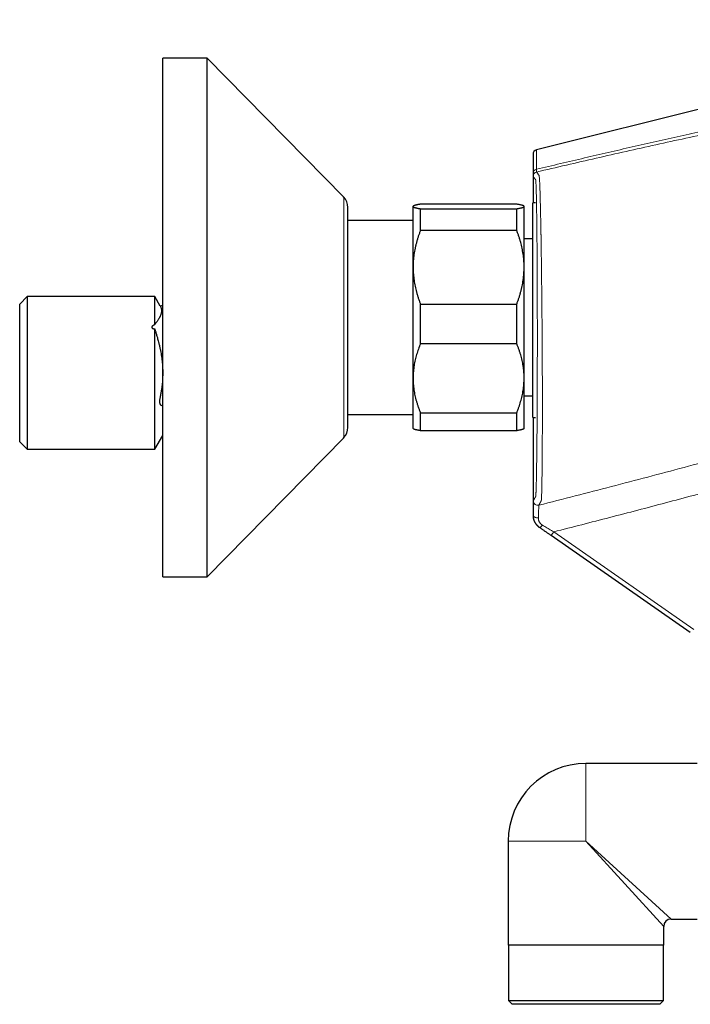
# Model space of a CAD drawing. Header units: millimetres. Extents: x 8 to 1267, y 12 to 683.
# Tile 44 of 50: x 841 to 931, y 539 to 672. Entities that reach past the tile are written whole.
import ezdxf

# ---------------------------------------------------------------- set-up
doc = ezdxf.new("R2010")
doc.units = ezdxf.units.MM

msp = doc.modelspace()

# ---------------------------------------------------------------- linework, layer by layer
at = {"color": 7, "linetype": 'Continuous', "lineweight": 30}
for p, q in [((981.08, 671.87), (910.68, 654.3)), ((866.23, 666.69), (860.23, 666.69)), ((860.23, 631.69), (860.23, 666.69)), ((884.66, 647.94), (866.23, 666.69)), ((866.23, 631.69), (866.23, 666.69)), ((910.23, 653.71), (910.23, 647.16)), ((885.23, 631.69), (885.23, 646.54)), ((894.05, 646.71), (894.03, 646.69)), ((894.03, 646.66), (894.03, 646.69)), ((894.03, 638.46), (894.03, 646.66)), ((908.03, 646.97), (895.03, 646.97)), ((895.03, 643.43), (895.03, 646.36)), ((895.03, 646.36), (908.03, 646.36)), ((908.03, 643.43), (908.03, 646.36)), ((909.03, 646.69), (909.01, 646.71)), ((909.03, 646.66), (909.03, 646.69)), ((909.03, 638.46), (909.03, 646.66)), ((910.58, 647.16), (910.19, 647.16)), ((910.19, 618.16), (910.19, 647.16)), ((894.03, 644.79), (885.23, 644.79)), ((908.03, 643.43), (895.03, 643.43)), ((910.19, 642.29), (909.03, 642.29)), ((894.03, 623.48), (894.03, 638.46)), ((909.03, 623.48), (909.03, 638.46)), ((841.91, 634.49), (840.91, 633.49)), ((859.16, 634.49), (841.91, 634.49)), ((841.91, 634.49), (841.91, 613.89)), ((859.89, 633.22), (859.16, 634.49)), ((859.16, 630.72), (859.16, 634.49)), ((840.91, 614.89), (840.91, 633.49)), ((860.23, 633.3), (859.89, 633.21)), ((895.03, 628.14), (895.03, 633.49)), ((895.03, 633.49), (908.03, 633.49)), ((908.03, 628.14), (908.03, 633.49)), ((860.23, 596.69), (860.23, 631.69)), ((866.23, 596.69), (866.23, 631.69)), ((885.23, 616.84), (885.23, 631.69)), ((859.16, 613.89), (859.16, 630.13)), ((908.03, 628.14), (895.03, 628.14)), ((894.03, 616.69), (894.03, 623.48)), ((909.03, 616.69), (909.03, 623.48)), ((909.03, 621.09), (910.19, 621.09)), ((885.23, 618.59), (894.03, 618.59)), ((895.03, 618.82), (908.03, 618.82)), ((895.03, 616.4), (895.03, 618.82)), ((908.03, 616.4), (908.03, 618.82)), ((910.19, 618.16), (910.58, 618.16)), ((910.23, 618.16), (910.23, 605.01)), ((894.03, 616.69), (894.05, 616.66)), ((909.01, 616.66), (909.03, 616.69)), ((859.16, 613.89), (860.23, 615.75)), ((866.23, 596.69), (884.66, 615.44)), ((908.03, 616.4), (895.03, 616.4)), ((840.91, 614.89), (841.91, 613.89)), ((841.91, 613.89), (859.16, 613.89)), ((931.47, 589.14), (912.66, 602.26)), ((860.23, 596.69), (866.23, 596.69)), ((932.38, 571.48), (917.38, 571.48)), ((906.88, 560.98), (906.88, 546.98)), ((928.88, 550.48), (932.38, 550.48)), ((927.88, 546.98), (927.88, 549.48)), ((927.88, 546.98), (906.88, 546.98)), ((906.9, 546.98), (906.9, 539.48)), ((927.86, 539.48), (927.86, 546.98)), ((906.9, 539.48), (907.4, 538.98)), ((906.9, 539.48), (927.86, 539.48)), ((927.36, 538.98), (907.4, 538.98)), ((927.36, 538.98), (927.86, 539.48))]:
    msp.add_line(p, q, dxfattribs=at)
at = {"color": 252, "linetype": 'Continuous', "lineweight": 0}
for p, q in [((884.66, 631.69), (884.66, 647.94)), ((884.66, 615.44), (884.66, 631.69)), ((910.25, 604.98), (910.25, 604.98)), ((913.02, 602.75), (931.93, 589.55)), ((917.38, 560.98), (917.38, 571.48)), ((917.38, 560.98), (906.88, 560.98)), ((927.88, 549.48), (917.38, 560.98)), ((917.38, 560.98), (928.88, 550.48))]:
    msp.add_line(p, q, dxfattribs=at)
at = {"color": 252, "linetype": 'Continuous', "lineweight": 0, "flags": 128}
msp.add_lwpolyline([(910.95, 604.64), (910.9, 604.64), (910.84, 604.63), (910.79, 604.64), (910.73, 604.64), (910.68, 604.65), (910.63, 604.66), (910.58, 604.67), (910.53, 604.69), (910.49, 604.71), (910.45, 604.73), (910.41, 604.75), (910.37, 604.77), (910.34, 604.8), (910.32, 604.83), (910.29, 604.86), (910.28, 604.89), (910.27, 604.92), (910.26, 604.95), (910.25, 604.98)], dxfattribs=at)
at = {"color": 7, "linetype": 'Continuous', "lineweight": 30}
for centre, radius, start, end in [((910.83, 653.71), 0.6, 104.0202, 180), ((883.23, 646.54), 2, 0, 44.5042), ((883.23, 616.84), 2, 315.4958, 0), ((917.38, 560.98), 10.5, 90, 180), ((928.88, 549.48), 1, 90.102, 179.9063)]:
    msp.add_arc(centre, radius, start, end, dxfattribs=at)
at = {"color": 252, "linetype": 'Continuous', "lineweight": 0}
for centre, radius, start, end in [((910.8, 651.13), 0.561, 99.1534, 177.587), ((910.84, 650.73), 0.6, 103.252, 179.9997), ((910.87, 606.93), 0.6, 180.0015, 284.2067), ((910.98, 603.92), 0.597, 282.8279, 332.9787), ((904.14, 608.76), 10.72, 322.657, 325.8943)]:
    msp.add_arc(centre, radius, start, end, dxfattribs=at)
for points, knots in [([(910.71, 651.69), (911.78, 651.94), (913.93, 652.45), (917.16, 653.21), (920.39, 653.96), (923.62, 654.7), (926.85, 655.43), (930.08, 656.15), (933.42, 656.89), (936.86, 657.65), (940.42, 658.42), (943.98, 659.18), (947.54, 659.93), (949.91, 660.43), (951.1, 660.67)], [0, 0, 0, 0, 0.080067, 0.160117, 0.240153, 0.320176, 0.400187, 0.480188, 0.56018, 0.648161, 0.736134, 0.824097, 0.912053, 1, 1, 1, 1]), ([(910.7, 651.31), (913.39, 651.94), (918.76, 653.19), (926.83, 655), (934.91, 656.76), (942.99, 658.46), (948.39, 659.55), (951.09, 660.09)], [0, 0, 0, 0, 0.200035, 0.400028, 0.60001, 0.799997, 1, 1, 1, 1]), ([(910.68, 654.3), (910.68, 654.29), (910.68, 654.29), (910.68, 654.27), (910.68, 654.23), (910.68, 654.18), (910.68, 654.12), (910.68, 654.04), (910.69, 653.94), (910.69, 653.83), (910.69, 653.7), (910.69, 653.55), (910.69, 653.38), (910.69, 653.19), (910.69, 652.99), (910.7, 652.76), (910.7, 652.52), (910.7, 652.26), (910.7, 651.99), (910.71, 651.79), (910.71, 651.69)], [0, 0, 0, 0, 0.050937, 0.102518, 0.15474, 0.207595, 0.261077, 0.314208, 0.367929, 0.42223, 0.477102, 0.533548, 0.590562, 0.648131, 0.706241, 0.764878, 0.822963, 0.881523, 0.940542, 1, 1, 1, 1]), ([(910.24, 651.16), (910.24, 651.25), (910.24, 651.44), (910.23, 651.7), (910.23, 651.94), (910.23, 652.17), (910.23, 652.38), (910.23, 652.58), (910.23, 652.76), (910.23, 652.92), (910.23, 653.07), (910.23, 653.21), (910.23, 653.33), (910.23, 653.43), (910.23, 653.52), (910.23, 653.59), (910.23, 653.65), (910.23, 653.68), (910.23, 653.71), (910.23, 653.71), (910.23, 653.71)], [0, 0, 0, 0, 0.056306, 0.112457, 0.168486, 0.224426, 0.280313, 0.335182, 0.390065, 0.444993, 0.499998, 0.555959, 0.61185, 0.667707, 0.723564, 0.779454, 0.834412, 0.889468, 0.944653, 1, 1, 1, 1]), ([(910.7, 651.31), (910.7, 651.32), (910.7, 651.32), (910.7, 651.34), (910.7, 651.37), (910.7, 651.41), (910.7, 651.46), (910.7, 651.52), (910.7, 651.6), (910.71, 651.66), (910.71, 651.69)], [0, 0, 0, 0, 0.126189, 0.251633, 0.376541, 0.501116, 0.625557, 0.750058, 0.874811, 1, 1, 1, 1]), ([(911.01, 606.35), (911.05, 606.41), (911.1, 606.5), (911.19, 606.68), (911.24, 606.77), (911.26, 606.81), (911.27, 606.82), (911.27, 606.83), (911.28, 606.83), (911.28, 606.84), (911.28, 606.84), (911.29, 606.85), (911.29, 606.85), (911.29, 606.86), (911.3, 606.87), (911.3, 606.88), (911.31, 606.89), (911.32, 606.91), (911.32, 606.92), (911.33, 606.93), (911.33, 606.94), (911.34, 606.96), (911.35, 607), (911.36, 607.07), (911.36, 607.17), (911.37, 607.31), (911.38, 607.47), (911.39, 607.63), (911.4, 607.92), (911.41, 608.4), (911.43, 609.16), (911.44, 610.06), (911.45, 611.09), (911.47, 612.26), (911.47, 613.55), (911.48, 614.94), (911.49, 616.44), (911.49, 618.04), (911.49, 619.71), (911.49, 621.45), (911.49, 623.14), (911.48, 624.78), (911.48, 625.91), (911.48, 626.56), (911.47, 626.75), (911.47, 626.93), (911.47, 627.17), (911.47, 627.47), (911.47, 627.83), (911.47, 628.48), (911.46, 629.42), (911.45, 630.57), (911.44, 631.67), (911.43, 632.69), (911.42, 633.67), (911.41, 634.6), (911.4, 635.69), (911.39, 636.91), (911.37, 638.21), (911.36, 639.38), (911.34, 640.46), (911.33, 641.42), (911.32, 642.08), (911.31, 642.43), (911.31, 642.52), (911.31, 642.59), (911.31, 642.68), (911.31, 642.77), (911.3, 642.96), (911.3, 643.28), (911.29, 643.75), (911.28, 644.3), (911.27, 644.91), (911.25, 645.58), (911.24, 646.29), (911.22, 647.02), (911.2, 647.7), (911.18, 648.32), (911.17, 648.87), (911.15, 649.39), (911.13, 649.86), (911.11, 650.25), (911.09, 650.55), (911.07, 650.76), (911.05, 650.85), (911.04, 650.86), (911.02, 650.89), (911, 650.91), (910.99, 650.93), (910.98, 650.94), (910.98, 650.94), (910.98, 650.95), (910.97, 650.95), (910.97, 650.95), (910.95, 650.98), (910.87, 651.09), (910.76, 651.24), (910.72, 651.29), (910.7, 651.31)], [0, 0, 0, 0, 0.140445, 0.202241, 0.229432, 0.241396, 0.242963, 0.24453, 0.246096, 0.247663, 0.249229, 0.250795, 0.253002, 0.255967, 0.259689, 0.264044, 0.267853, 0.271233, 0.274666, 0.277489, 0.280489, 0.283888, 0.287766, 0.292044, 0.296697, 0.30149, 0.305378, 0.309272, 0.313177, 0.323559, 0.333945, 0.344285, 0.354652, 0.365052, 0.375415, 0.385754, 0.396113, 0.406528, 0.416913, 0.427245, 0.437603, 0.446351, 0.455077, 0.456494, 0.457192, 0.458213, 0.459558, 0.461226, 0.463217, 0.465529, 0.471978, 0.478674, 0.484592, 0.490311, 0.495819, 0.501108, 0.506193, 0.514633, 0.522475, 0.529705, 0.536312, 0.542961, 0.548838, 0.549806, 0.550269, 0.55079, 0.551368, 0.552003, 0.552697, 0.555497, 0.558975, 0.563138, 0.567983, 0.573487, 0.579646, 0.586464, 0.593949, 0.600432, 0.607366, 0.614737, 0.622522, 0.630696, 0.638777, 0.647307, 0.656242, 0.665378, 0.674814, 0.685599, 0.696854, 0.699656, 0.701354, 0.703051, 0.704749, 0.706446, 0.708144, 0.74948, 0.87474, 1, 1, 1, 1]), ([(910.24, 650.73), (910.24, 650.73), (910.24, 650.73), (910.24, 650.76), (910.24, 650.79), (910.24, 650.84), (910.24, 650.9), (910.24, 650.97), (910.24, 651.06), (910.24, 651.12), (910.24, 651.16)], [0, 0, 0, 0, 0.125247, 0.250078, 0.374868, 0.499993, 0.624569, 0.749179, 0.874198, 1, 1, 1, 1]), ([(910.27, 606.93), (910.27, 606.94), (910.29, 606.97), (910.31, 607.02), (910.35, 607.08), (910.38, 607.13), (910.4, 607.18), (910.42, 607.22), (910.44, 607.25), (910.46, 607.29), (910.49, 607.33), (910.51, 607.38), (910.54, 607.42), (910.55, 607.46), (910.57, 607.48), (910.57, 607.48), (910.57, 607.48), (910.57, 607.49), (910.57, 607.49), (910.57, 607.49), (910.58, 607.5), (910.58, 607.5), (910.58, 607.51), (910.58, 607.51), (910.58, 607.51), (910.59, 607.52), (910.59, 607.52), (910.59, 607.53), (910.59, 607.54), (910.6, 607.57), (910.6, 607.61), (910.61, 607.67), (910.61, 607.74), (910.62, 607.81), (910.62, 607.88), (910.63, 607.95), (910.63, 608.02), (910.63, 608.1), (910.64, 608.18), (910.64, 608.29), (910.65, 608.44), (910.65, 608.63), (910.66, 608.83), (910.66, 609.06), (910.67, 609.3), (910.68, 609.56), (910.68, 609.83), (910.69, 610.11), (910.69, 610.42), (910.7, 610.74), (910.7, 611.08), (910.71, 611.43), (910.72, 611.8), (910.72, 612.18), (910.73, 612.57), (910.73, 612.97), (910.74, 613.38), (910.74, 613.81), (910.75, 614.26), (910.75, 614.72), (910.76, 615.19), (910.76, 615.67), (910.77, 616.17), (910.77, 616.66), (910.77, 617.17), (910.78, 617.69), (910.78, 618.22), (910.79, 618.76), (910.79, 619.31), (910.79, 619.87), (910.8, 620.44), (910.8, 621.02), (910.8, 621.59), (910.8, 622.17), (910.81, 622.76), (910.81, 623.35), (910.81, 623.95), (910.81, 624.56), (910.81, 625.18), (910.81, 625.8), (910.81, 626.42), (910.82, 627.03), (910.82, 627.64), (910.82, 628.26), (910.82, 628.88), (910.82, 629.5), (910.82, 630.13), (910.82, 630.75), (910.81, 631.37), (910.81, 631.99), (910.81, 632.6), (910.81, 633.2), (910.81, 633.8), (910.81, 634.39), (910.81, 634.99), (910.8, 635.58), (910.8, 636.17), (910.8, 636.75), (910.8, 637.33), (910.79, 637.89), (910.79, 638.44), (910.79, 638.99), (910.78, 639.53), (910.78, 640.06), (910.78, 640.59), (910.77, 641.11), (910.77, 641.62), (910.76, 642.11), (910.76, 642.59), (910.75, 643.06), (910.75, 643.52), (910.74, 643.96), (910.74, 644.4), (910.73, 644.83), (910.73, 645.24), (910.72, 645.63), (910.72, 646.02), (910.71, 646.38), (910.71, 646.72), (910.7, 647.06), (910.69, 647.38), (910.69, 647.68), (910.68, 647.97), (910.68, 648.24), (910.67, 648.5), (910.66, 648.72), (910.66, 648.92), (910.65, 649.08), (910.65, 649.24), (910.64, 649.38), (910.64, 649.52), (910.63, 649.65), (910.63, 649.78), (910.62, 649.89), (910.62, 649.98), (910.61, 650.06), (910.61, 650.13), (910.6, 650.18), (910.6, 650.22), (910.59, 650.25), (910.59, 650.26), (910.59, 650.26), (910.59, 650.26), (910.59, 650.27), (910.58, 650.27), (910.58, 650.27), (910.58, 650.28), (910.58, 650.28), (910.57, 650.28), (910.57, 650.29), (910.57, 650.29), (910.56, 650.3), (910.56, 650.3), (910.56, 650.3), (910.56, 650.3), (910.56, 650.3), (910.56, 650.3), (910.56, 650.3), (910.56, 650.31), (910.55, 650.31), (910.54, 650.33), (910.52, 650.35), (910.5, 650.39), (910.47, 650.42), (910.43, 650.48), (910.38, 650.54), (910.33, 650.61), (910.29, 650.66), (910.26, 650.71), (910.24, 650.72), (910.24, 650.73)], [0, 0, 0, 0, 0.035285, 0.070512, 0.105682, 0.140793, 0.156539, 0.172273, 0.187996, 0.203706, 0.219406, 0.235094, 0.25077, 0.27043, 0.271399, 0.272234, 0.27305, 0.273902, 0.274792, 0.276012, 0.277295, 0.278641, 0.279713, 0.280823, 0.281969, 0.282998, 0.284003, 0.285005, 0.286004, 0.289159, 0.292282, 0.295375, 0.298438, 0.301475, 0.303449, 0.305413, 0.307368, 0.309313, 0.311249, 0.313177, 0.316643, 0.320117, 0.323602, 0.327103, 0.330599, 0.33402, 0.337445, 0.340877, 0.344317, 0.347811, 0.3513, 0.354788, 0.358277, 0.361772, 0.365201, 0.36862, 0.372032, 0.375441, 0.378908, 0.382378, 0.385853, 0.389337, 0.39282, 0.396234, 0.399647, 0.403063, 0.406485, 0.409972, 0.413454, 0.416934, 0.420413, 0.423906, 0.427338, 0.430763, 0.434184, 0.437603, 0.441084, 0.44457, 0.448064, 0.451569, 0.45507, 0.458498, 0.461926, 0.465358, 0.468797, 0.472293, 0.475782, 0.479267, 0.482753, 0.486245, 0.489671, 0.493087, 0.496496, 0.4999, 0.503366, 0.506833, 0.510305, 0.513784, 0.517265, 0.520677, 0.524089, 0.527504, 0.530925, 0.534414, 0.537899, 0.541383, 0.544868, 0.548367, 0.551808, 0.555244, 0.558677, 0.562111, 0.565606, 0.569102, 0.572603, 0.576112, 0.579614, 0.583039, 0.586464, 0.589892, 0.593326, 0.596811, 0.600291, 0.603768, 0.607247, 0.61073, 0.613463, 0.616191, 0.618916, 0.62164, 0.624363, 0.627431, 0.630523, 0.633642, 0.63679, 0.639967, 0.643061, 0.646176, 0.648881, 0.651604, 0.654016, 0.654491, 0.654967, 0.655444, 0.655837, 0.657391, 0.659047, 0.660803, 0.662661, 0.664521, 0.666471, 0.668513, 0.669133, 0.66976, 0.670395, 0.671038, 0.671601, 0.672133, 0.672665, 0.673197, 0.680802, 0.694382, 0.710804, 0.731101, 0.749493, 0.79965, 0.84978, 0.899881, 0.949954, 1, 1, 1, 1]), ([(911.01, 606.35), (912.65, 606.76), (915.92, 607.6), (920.82, 608.86), (925.72, 610.14), (930.62, 611.44), (935.51, 612.76), (939.97, 613.97), (944, 615.08), (946.68, 615.82), (948.42, 616.31), (949.23, 616.54), (950.04, 616.76), (950.85, 616.99), (951.66, 617.22), (952.46, 617.45), (953.21, 617.66), (953.9, 617.85), (954.53, 618.03), (955.16, 618.21), (955.78, 618.38), (956.39, 618.56), (957, 618.73), (957.6, 618.9), (958.2, 619.07), (958.83, 619.25), (959.5, 619.44), (960.2, 619.65), (960.9, 619.85), (961.59, 620.04), (962.28, 620.24), (962.73, 620.37), (962.96, 620.44)], [0, 0, 0, 0, 0.093541, 0.187083, 0.280626, 0.374169, 0.467712, 0.561255, 0.630403, 0.699551, 0.715074, 0.730597, 0.746119, 0.761642, 0.777165, 0.792692, 0.808213, 0.820346, 0.832434, 0.844483, 0.856503, 0.868502, 0.880271, 0.892031, 0.903788, 0.915547, 0.929555, 0.94358, 0.95763, 0.971712, 0.985833, 1, 1, 1, 1]), ([(962.41, 617.06), (962.07, 616.92), (961.41, 616.64), (960.39, 616.23), (959.38, 615.82), (958.43, 615.44), (957.55, 615.1), (956.74, 614.8), (955.93, 614.49), (955.25, 614.24), (954.7, 614.04), (954.29, 613.88), (953.86, 613.73), (953.41, 613.59), (952.93, 613.45), (952.44, 613.31), (951.95, 613.17), (950.59, 612.78), (947.99, 612.05), (944.14, 610.98), (939.91, 609.83), (934.58, 608.38), (928.14, 606.66), (920.59, 604.68), (915.54, 603.39), (913.02, 602.75)], [0, 0, 0, 0, 0.022438, 0.044611, 0.066567, 0.08836, 0.105406, 0.122426, 0.139427, 0.156322, 0.164701, 0.173098, 0.181861, 0.191076, 0.200775, 0.210644, 0.220525, 0.230416, 0.292758, 0.377397, 0.462143, 0.54678, 0.697847, 0.848908, 1, 1, 1, 1]), ([(910.25, 604.98), (910.26, 605.05), (910.26, 605.2), (910.26, 605.4), (910.26, 605.6), (910.26, 605.79), (910.26, 605.96), (910.26, 606.12), (910.26, 606.27), (910.26, 606.4), (910.26, 606.52), (910.26, 606.63), (910.26, 606.72), (910.26, 606.79), (910.26, 606.85), (910.26, 606.9), (910.26, 606.92), (910.27, 606.93), (910.27, 606.93)], [0, 0, 0, 0, 0.062563, 0.12509, 0.187804, 0.250924, 0.313284, 0.375501, 0.437788, 0.500352, 0.56286, 0.625068, 0.687192, 0.749449, 0.812494, 0.875106, 0.937527, 1, 1, 1, 1]), ([(910.95, 604.64), (910.95, 604.72), (910.96, 604.89), (910.97, 605.13), (910.98, 605.35), (910.98, 605.55), (910.99, 605.73), (911, 605.89), (911, 606.02), (911.01, 606.14), (911.01, 606.23), (911.01, 606.3), (911.01, 606.34), (911.01, 606.35), (911.01, 606.35)], [0, 0, 0, 0, 0.084331, 0.168175, 0.251633, 0.33479, 0.417716, 0.500478, 0.583416, 0.666332, 0.74932, 0.832494, 0.915995, 1, 1, 1, 1]), ([(911.11, 603.34), (911.07, 603.37), (910.98, 603.44), (910.86, 603.55), (910.76, 603.64), (910.7, 603.72), (910.66, 603.78), (910.61, 603.83), (910.57, 603.89), (910.54, 603.95), (910.5, 604.01), (910.46, 604.1), (910.41, 604.2), (910.36, 604.34), (910.31, 604.49), (910.28, 604.64), (910.26, 604.81), (910.26, 604.92), (910.25, 604.98)], [0, 0, 0, 0, 0.081465, 0.163959, 0.247259, 0.283159, 0.319148, 0.355208, 0.391323, 0.427476, 0.463651, 0.499831, 0.571877, 0.648765, 0.730303, 0.816237, 0.906257, 1, 1, 1, 1]), ([(911.1, 603.34), (911.04, 603.39), (910.92, 603.5), (910.74, 603.66), (910.59, 603.85), (910.46, 604.06), (910.37, 604.28), (910.3, 604.51), (910.26, 604.75), (910.25, 604.9), (910.25, 604.98)], [0, 0, 0, 0, 0.125191, 0.24971, 0.374283, 0.499339, 0.624666, 0.749858, 0.874863, 1, 1, 1, 1]), ([(910.95, 604.64), (910.95, 604.59), (910.95, 604.5), (910.97, 604.37), (911, 604.27), (911.03, 604.18), (911.08, 604.09), (911.13, 604), (911.19, 603.92), (911.27, 603.83), (911.37, 603.74), (911.46, 603.68), (911.51, 603.65)], [0, 0, 0, 0, 0.130133, 0.2558431, 0.3379575, 0.4192504, 0.5002184, 0.5849302, 0.6681739, 0.7506217, 0.8742624, 1, 1, 1, 1]), ([(911.51, 603.65), (911.61, 603.59), (911.8, 603.47), (912.1, 603.29), (912.41, 603.11), (912.71, 602.93), (912.91, 602.81), (913.02, 602.75)], [0, 0, 0, 0, 0.20014, 0.399833, 0.599463, 0.799401, 1, 1, 1, 1])]:
    msp.add_open_spline(points, degree=3, knots=knots, dxfattribs=at)
at = {"color": 7, "linetype": 'Continuous', "lineweight": 30}
for points, knots in [([(895.03, 646.97), (894.98, 646.96), (894.88, 646.95), (894.74, 646.92), (894.61, 646.9), (894.49, 646.87), (894.39, 646.85), (894.29, 646.82), (894.21, 646.8), (894.15, 646.77), (894.09, 646.74), (894.06, 646.72), (894.03, 646.69), (894.03, 646.67), (894.03, 646.66)], [0, 0, 0, 0, 0.082746, 0.165502, 0.248246, 0.331322, 0.414411, 0.497484, 0.581002, 0.664536, 0.748051, 0.832028, 0.916025, 1, 1, 1, 1]), ([(894.03, 646.66), (894.03, 646.66), (894.03, 646.65), (894.04, 646.63), (894.07, 646.6), (894.11, 646.58), (894.16, 646.56), (894.22, 646.53), (894.3, 646.51), (894.39, 646.48), (894.49, 646.46), (894.61, 646.43), (894.74, 646.41), (894.88, 646.38), (894.98, 646.37), (895.03, 646.36)], [0, 0, 0, 0, 0.034083, 0.112691, 0.191333, 0.269977, 0.348587, 0.428233, 0.507908, 0.587587, 0.667237, 0.750328, 0.833419, 0.916709, 1, 1, 1, 1]), ([(909.03, 646.66), (909.03, 646.67), (909.03, 646.68), (909.02, 646.7), (908.99, 646.72), (908.95, 646.75), (908.9, 646.77), (908.83, 646.8), (908.75, 646.82), (908.66, 646.85), (908.56, 646.87), (908.44, 646.9), (908.31, 646.92), (908.18, 646.95), (908.08, 646.96), (908.03, 646.97)], [0, 0, 0, 0, 0.034083, 0.113742, 0.1934, 0.273555, 0.353743, 0.433934, 0.514092, 0.594931, 0.675797, 0.756667, 0.837511, 0.918755, 1, 1, 1, 1]), ([(908.03, 646.36), (908.09, 646.37), (908.21, 646.39), (908.37, 646.42), (908.51, 646.45), (908.64, 646.47), (908.74, 646.5), (908.82, 646.53), (908.89, 646.55), (908.94, 646.58), (908.98, 646.6), (909.01, 646.62), (909.03, 646.64), (909.03, 646.66), (909.03, 646.66)], [0, 0, 0, 0, 0.097602, 0.195202, 0.29312, 0.391036, 0.47198, 0.552975, 0.633981, 0.714967, 0.795903, 0.863932, 0.931972, 1, 1, 1, 1]), ([(895.03, 643.43), (894.98, 643.3), (894.88, 643.03), (894.74, 642.64), (894.61, 642.24), (894.5, 641.83), (894.39, 641.43), (894.3, 641.02), (894.22, 640.61), (894.15, 640.19), (894.1, 639.77), (894.06, 639.33), (894.03, 638.9), (894.03, 638.61), (894.03, 638.46)], [0, 0, 0, 0, 0.082025, 0.164072, 0.246116, 0.328135, 0.410674, 0.493213, 0.574834, 0.656455, 0.742321, 0.82823, 0.914137, 1, 1, 1, 1]), ([(909.03, 638.46), (909.03, 638.52), (909.03, 638.71), (909.02, 639.03), (908.99, 639.44), (908.95, 639.84), (908.9, 640.24), (908.83, 640.63), (908.76, 641.03), (908.67, 641.42), (908.57, 641.82), (908.45, 642.22), (908.32, 642.63), (908.18, 643.03), (908.08, 643.29), (908.03, 643.43)], [0, 0, 0, 0, 0.034083, 0.113223, 0.192397, 0.271573, 0.350714, 0.430546, 0.510378, 0.588808, 0.667237, 0.750413, 0.833614, 0.916819, 1, 1, 1, 1]), ([(894.03, 638.46), (894.03, 638.4), (894.03, 638.21), (894.04, 637.89), (894.07, 637.49), (894.11, 637.09), (894.16, 636.69), (894.22, 636.29), (894.3, 635.89), (894.39, 635.5), (894.49, 635.1), (894.61, 634.7), (894.74, 634.29), (894.88, 633.89), (894.98, 633.63), (895.03, 633.49)], [0, 0, 0, 0, 0.034083, 0.113223, 0.192397, 0.271573, 0.350714, 0.430546, 0.510378, 0.588808, 0.667237, 0.750413, 0.833614, 0.916819, 1, 1, 1, 1]), ([(908.03, 633.49), (908.08, 633.62), (908.18, 633.89), (908.32, 634.28), (908.45, 634.68), (908.56, 635.09), (908.67, 635.49), (908.76, 635.9), (908.84, 636.31), (908.91, 636.73), (908.96, 637.16), (909, 637.59), (909.02, 638.02), (909.03, 638.32), (909.03, 638.46)], [0, 0, 0, 0, 0.0820249, 0.1640723, 0.2461158, 0.3281353, 0.4106745, 0.4932129, 0.5748345, 0.6564555, 0.7423209, 0.8282301, 0.9141372, 1, 1, 1, 1]), ([(859.89, 633.22), (859.89, 633.22), (859.89, 633.22), (859.9, 633.2), (859.91, 633.17), (859.94, 633.13), (859.97, 633.05), (860.01, 632.96), (860.03, 632.86), (860.05, 632.76), (860.06, 632.66), (860.06, 632.56), (860.05, 632.46), (860.04, 632.36), (860.02, 632.25), (859.99, 632.15), (859.96, 632.04), (859.91, 631.93), (859.86, 631.82), (859.81, 631.7), (859.74, 631.59), (859.67, 631.47), (859.59, 631.34), (859.51, 631.22), (859.42, 631.1), (859.34, 631), (859.28, 630.92), (859.23, 630.87), (859.21, 630.83), (859.18, 630.78), (859.16, 630.74), (859.16, 630.72)], [0, 0, 0, 0, 0.003157, 0.010368, 0.017582, 0.046421, 0.075275, 0.127205, 0.173429, 0.219678, 0.263074, 0.306491, 0.349522, 0.392502, 0.435501, 0.478348, 0.521214, 0.563926, 0.606653, 0.649326, 0.694406, 0.739502, 0.785513, 0.8326, 0.874873, 0.917157, 0.945101, 0.959086, 0.973069, 0.986498, 1, 1, 1, 1]), ([(859.16, 630.72), (859.13, 630.71), (859.09, 630.68), (859.02, 630.65), (858.95, 630.61), (858.89, 630.56), (858.84, 630.52), (858.8, 630.48), (858.78, 630.46), (858.76, 630.43), (858.75, 630.4), (858.74, 630.37), (858.75, 630.34), (858.75, 630.31), (858.77, 630.28), (858.79, 630.26), (858.81, 630.24), (858.84, 630.22), (858.88, 630.2), (858.92, 630.18), (858.98, 630.16), (859.04, 630.15), (859.1, 630.14), (859.14, 630.13), (859.16, 630.13)], [0, 0, 0, 0, 0.071651, 0.143377, 0.21549, 0.287867, 0.35961, 0.396013, 0.432671, 0.465383, 0.498585, 0.531371, 0.565397, 0.593629, 0.622942, 0.654402, 0.686759, 0.712707, 0.738864, 0.792213, 0.843621, 0.895325, 0.947609, 1, 1, 1, 1]), ([(859.16, 630.13), (859.16, 630.09), (859.18, 630.02), (859.21, 629.92), (859.25, 629.78), (859.31, 629.61), (859.39, 629.32), (859.52, 628.91), (859.65, 628.41), (859.78, 627.9), (859.88, 627.45), (859.96, 627.01), (860.03, 626.6), (860.09, 626.19), (860.14, 625.79), (860.18, 625.4), (860.2, 625.01), (860.22, 624.62), (860.23, 624.24), (860.22, 623.86), (860.21, 623.48), (860.19, 623.11), (860.16, 622.75), (860.11, 622.35), (860.05, 621.9), (859.98, 621.48), (859.92, 621.16), (859.88, 620.95), (859.85, 620.81), (859.83, 620.69), (859.81, 620.59), (859.8, 620.51), (859.79, 620.44), (859.79, 620.36), (859.79, 620.28), (859.8, 620.21), (859.81, 620.13), (859.82, 620.07), (859.84, 620.01), (859.86, 619.96), (859.89, 619.92), (859.92, 619.89), (859.96, 619.86), (860.07, 619.82), (860.16, 619.79), (860.23, 619.76)], [0, 0, 0, 0, 0.009314, 0.018761, 0.028273, 0.047716, 0.06716, 0.106053, 0.160993, 0.202749, 0.244527, 0.281922, 0.319338, 0.354904, 0.390491, 0.424767, 0.459065, 0.492838, 0.526634, 0.559613, 0.592613, 0.624585, 0.656575, 0.688103, 0.731308, 0.774553, 0.799446, 0.819008, 0.828797, 0.838582, 0.849898, 0.855642, 0.861383, 0.869089, 0.876896, 0.884802, 0.892505, 0.900304, 0.908207, 0.915874, 0.923608, 0.931427, 0.941523, 0.951736, 1, 1, 1, 1]), ([(895.03, 628.14), (894.98, 628.02), (894.88, 627.79), (894.75, 627.42), (894.62, 627.06), (894.51, 626.69), (894.41, 626.32), (894.31, 625.95), (894.23, 625.58), (894.17, 625.2), (894.11, 624.82), (894.07, 624.42), (894.04, 624.03), (894.03, 623.71), (894.03, 623.53), (894.03, 623.48)], [0, 0, 0, 0, 0.079536, 0.159093, 0.238646, 0.318178, 0.39818, 0.47818, 0.55735, 0.63652, 0.719515, 0.80255, 0.885583, 0.968575, 1, 1, 1, 1]), ([(909.03, 623.48), (909.03, 623.53), (909.03, 623.71), (909.02, 624.01), (908.99, 624.39), (908.95, 624.76), (908.9, 625.14), (908.84, 625.52), (908.76, 625.89), (908.67, 626.26), (908.57, 626.63), (908.45, 627.01), (908.32, 627.39), (908.18, 627.77), (908.08, 628.02), (908.03, 628.14)], [0, 0, 0, 0, 0.031425, 0.110773, 0.190157, 0.269542, 0.348893, 0.42894, 0.508988, 0.58762, 0.666253, 0.749675, 0.833122, 0.916573, 1, 1, 1, 1]), ([(894.03, 623.48), (894.03, 623.35), (894.03, 623.09), (894.06, 622.7), (894.09, 622.32), (894.14, 621.93), (894.21, 621.54), (894.28, 621.15), (894.37, 620.77), (894.48, 620.39), (894.59, 620), (894.73, 619.6), (894.87, 619.21), (894.98, 618.95), (895.03, 618.82)], [0, 0, 0, 0, 0.081816, 0.16367, 0.245526, 0.327345, 0.409934, 0.492524, 0.573549, 0.654574, 0.740914, 0.827281, 0.913654, 1, 1, 1, 1]), ([(908.03, 618.82), (908.08, 618.94), (908.18, 619.19), (908.32, 619.56), (908.45, 619.94), (908.56, 620.32), (908.67, 620.7), (908.76, 621.08), (908.84, 621.47), (908.91, 621.86), (908.96, 622.26), (909, 622.67), (909.02, 623.07), (909.03, 623.35), (909.03, 623.48)], [0, 0, 0, 0, 0.082025, 0.164072, 0.246116, 0.328135, 0.410674, 0.493213, 0.574834, 0.656455, 0.742321, 0.82823, 0.914137, 1, 1, 1, 1]), ([(895.03, 616.4), (894.99, 616.41), (894.92, 616.42), (894.81, 616.44), (894.71, 616.46), (894.61, 616.48), (894.52, 616.5), (894.44, 616.52), (894.36, 616.53), (894.29, 616.55), (894.23, 616.57), (894.18, 616.59), (894.13, 616.61), (894.1, 616.63), (894.07, 616.65), (894.06, 616.66), (894.05, 616.66)], [0, 0, 0, 0, 0.072599, 0.145198, 0.217885, 0.290572, 0.363447, 0.436323, 0.509315, 0.582307, 0.655557, 0.728808, 0.802203, 0.875598, 0.949243, 1, 1, 1, 1]), ([(909, 616.66), (909, 616.66), (908.99, 616.65), (908.95, 616.62), (908.9, 616.6), (908.83, 616.57), (908.75, 616.55), (908.66, 616.53), (908.56, 616.5), (908.44, 616.48), (908.31, 616.45), (908.18, 616.43), (908.08, 616.41), (908.03, 616.4)], [0, 0, 0, 0, 0.055861, 0.149548, 0.243234, 0.337235, 0.431237, 0.525752, 0.620268, 0.715036, 0.809804, 0.904878, 1, 1, 1, 1]), ([(910.23, 605.01), (910.23, 605), (910.23, 604.98), (910.23, 604.95), (910.23, 604.92), (910.23, 604.9), (910.24, 604.88), (910.24, 604.86), (910.24, 604.84), (910.24, 604.82), (910.24, 604.8), (910.24, 604.78), (910.25, 604.77), (910.25, 604.75), (910.25, 604.73), (910.25, 604.7), (910.26, 604.67), (910.26, 604.63), (910.27, 604.58), (910.28, 604.54), (910.29, 604.51), (910.29, 604.48), (910.3, 604.45), (910.31, 604.43), (910.31, 604.4), (910.32, 604.38), (910.33, 604.35), (910.34, 604.33), (910.35, 604.29), (910.37, 604.23), (910.4, 604.16), (910.43, 604.11), (910.45, 604.07), (910.46, 604.04), (910.48, 604.01), (910.5, 603.98), (910.51, 603.96), (910.53, 603.93), (910.54, 603.91), (910.56, 603.88), (910.58, 603.86), (910.6, 603.83), (910.62, 603.8), (910.64, 603.77), (910.67, 603.74), (910.7, 603.71), (910.72, 603.68), (910.74, 603.66), (910.76, 603.64), (910.78, 603.62), (910.8, 603.6), (910.82, 603.58), (910.84, 603.56), (910.85, 603.55), (910.86, 603.54), (910.87, 603.54), (910.88, 603.53), (910.88, 603.52), (910.89, 603.52), (910.89, 603.52), (910.89, 603.51), (910.9, 603.51), (910.9, 603.51), (910.9, 603.5), (910.91, 603.5), (910.91, 603.5), (910.91, 603.5), (910.91, 603.5), (910.91, 603.49), (910.92, 603.49), (910.93, 603.49), (910.93, 603.48), (910.94, 603.47), (910.95, 603.46), (910.96, 603.46), (910.97, 603.45), (910.98, 603.44), (911, 603.43), (911.01, 603.42), (911.02, 603.41), (911.03, 603.4), (911.05, 603.38), (911.06, 603.38), (911.06, 603.37)], [0, 0, 0, 0, 0.014497, 0.027202, 0.038163, 0.045284, 0.051513, 0.056922, 0.061618, 0.065764, 0.069594, 0.0734, 0.077478, 0.083743, 0.091245, 0.099015, 0.117066, 0.134281, 0.150668, 0.166235, 0.180589, 0.188481, 0.195621, 0.202135, 0.208188, 0.213985, 0.219756, 0.225735, 0.232112, 0.250326, 0.270357, 0.292503, 0.304443, 0.31699, 0.329042, 0.337091, 0.34444, 0.351271, 0.357808, 0.364307, 0.371024, 0.378195, 0.386013, 0.397689, 0.41103, 0.426206, 0.439553, 0.455419, 0.473967, 0.495297, 0.519477, 0.546551, 0.57655, 0.609498, 0.627084, 0.645413, 0.664487, 0.6841, 0.692504, 0.699276, 0.70444, 0.708049, 0.709317, 0.710288, 0.710698, 0.711086, 0.711478, 0.711901, 0.712916, 0.715032, 0.717976, 0.725392, 0.735685, 0.748889, 0.765022, 0.784091, 0.806102, 0.831055, 0.858954, 0.889798, 0.923587, 0.960321, 1, 1, 1, 1]), ([(910.25, 604.98), (910.25, 604.99), (910.24, 604.99), (910.23, 605), (910.23, 605.01), (910.23, 605.01), (910.23, 605.01)], [0, 0, 0, 0, 0.190642, 0.595321, 0.79766, 1, 1, 1, 1]), ([(911.06, 603.37), (911.07, 603.37), (911.07, 603.37), (911.09, 603.36), (911.1, 603.35)], [0, 0, 0, 0, 0.221767, 1, 1, 1, 1]), ([(912.66, 602.26), (912.56, 602.33), (912.35, 602.48), (912.03, 602.7), (911.72, 602.91), (911.41, 603.13), (911.21, 603.27), (911.11, 603.34)], [0, 0, 0, 0, 0.20197, 0.402486, 0.602013, 0.801026, 1, 1, 1, 1])]:
    msp.add_open_spline(points, degree=3, knots=knots, dxfattribs=at)

doc.saveas('drawing.dxf')
